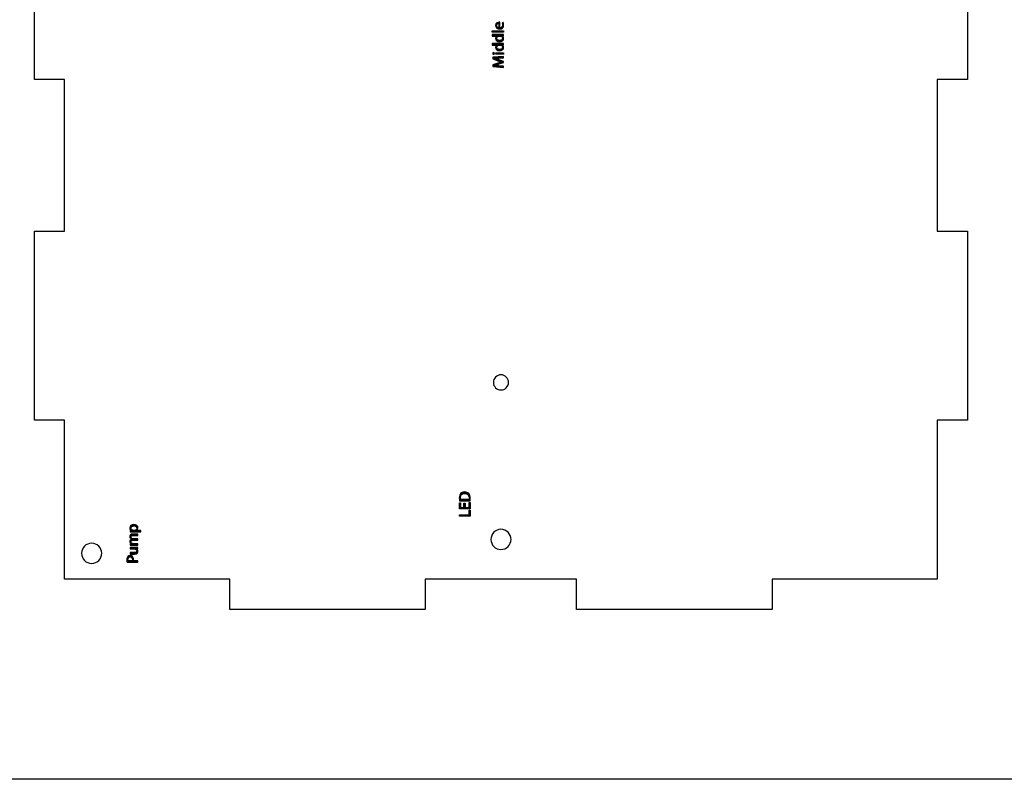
# Model space of a CAD drawing. Extents: x -1119 to 554, y -508 to 342.
# Tile 2 of 4: x -553 to 0, y -508 to -81. Entities that reach past the tile are written whole.
import ezdxf

# ---------------------------------------------------------------- set-up
doc = ezdxf.new("R2010")
doc.units = 0
doc.header["$MEASUREMENT"] = 0
doc.layers.add('LAYER_1', color=7, linetype='CONTINUOUS')

# ---------------------------------------------------------------- blocks, each defined once
blk = doc.blocks.new('BLOCK_3')
at = {"layer": 'LAYER_1', "color": 7}
blk.add_lwpolyline([(-527.59, -395.76), (-527.59, -306.47), (-544.6, -306.47), (-544.6, -200.17), (-527.59, -200.17), (-527.59, -115.13), (-544.6, -115.13), (-544.6, -30.09), (-527.59, -30.09), (-527.59, 54.95), (-544.6, 54.95), (-544.6, 161.25), (-527.59, 161.25), (-527.59, 250.54), (-434.75, 250.54), (-434.75, 267.54), (-324.91, 267.54), (-324.91, 250.54), (-239.87, 250.54), (-239.87, 267.54), (-130.03, 267.54), (-130.03, 250.54), (-37.19, 250.54), (-37.19, 161.25), (-20.19, 161.25), (-20.19, 54.95), (-37.19, 54.95), (-37.19, -30.09), (-20.19, -30.09), (-20.19, -115.13), (-37.19, -115.13), (-37.19, -200.17), (-20.19, -200.17), (-20.19, -306.47), (-37.19, -306.47), (-37.19, -395.76), (-130.03, -395.76), (-130.03, -412.77), (-239.87, -412.77), (-239.87, -395.76), (-324.91, -395.76), (-324.91, -412.77), (-434.75, -412.77), (-434.75, -395.76), (-527.59, -395.76)], dxfattribs=at)

msp = doc.modelspace()

# ---------------------------------------------------------------- hatches: boundary and pattern name
at = {"layer": 'LAYER_1'}
h = msp.add_hatch(color=1, dxfattribs=at)
h.dxf.hatch_style = 2
edge = h.paths.add_edge_path()
edge.add_spline(control_points=[(-283.01, -85.95), (-281.94, -85.93), (-281.5, -85.26), (-281.5, -84.46), (-281.5, -83.89), (-281.59, -83.54), (-281.72, -83.25), (-281.72, -83.25), (-281.15, -83.1), (-281.15, -83.1), (-281.03, -83.38), (-280.88, -83.87), (-280.88, -84.56), (-280.88, -85.9), (-281.77, -86.71), (-283.08, -86.71), (-284.39, -86.71), (-285.42, -85.93), (-285.42, -84.66), (-285.42, -83.23), (-284.18, -82.86), (-283.38, -82.86), (-283.21, -82.86), (-283.1, -82.87), (-283.01, -82.89), (-283.01, -82.89), (-283.01, -85.95), (-283.01, -85.95), (-283.01, -85.95), (-283.01, -85.95), (-283.01, -85.95)], knot_values=[0, 0, 0, 0, 1, 1, 1, 2, 2, 2, 3, 3, 3, 4, 4, 4, 5, 5, 5, 6, 6, 6, 7, 7, 7, 8, 8, 8, 9, 9, 9, 10, 10, 10, 10], degree=3, periodic=1)
edge = h.paths.add_edge_path()
edge.add_spline(control_points=[(-283.57, -83.63), (-284.07, -83.62), (-284.85, -83.83), (-284.85, -84.72), (-284.85, -85.54), (-284.12, -85.88), (-283.57, -85.94), (-283.57, -85.94), (-283.57, -83.63), (-283.57, -83.63)], knot_values=[0, 0, 0, 0, 1, 1, 1, 2, 2, 2, 3, 3, 3, 3], degree=3, periodic=1)
h = msp.add_hatch(color=1, dxfattribs=at)
h.dxf.hatch_style = 2
h.paths.add_polyline_path([(-287.36, -88.52), (-287.36, -87.72), (-280.97, -87.72), (-280.97, -88.52)])
h = msp.add_hatch(color=1, dxfattribs=at)
h.dxf.hatch_style = 2
edge = h.paths.add_edge_path()
edge.add_spline(control_points=[(-287.36, -89.84), (-287.36, -89.84), (-282.1, -89.84), (-282.1, -89.84), (-281.71, -89.84), (-281.27, -89.82), (-280.97, -89.8), (-280.97, -89.8), (-280.97, -90.5), (-280.97, -90.5), (-280.97, -90.5), (-281.73, -90.54), (-281.73, -90.54), (-281.73, -90.54), (-281.73, -90.56), (-281.73, -90.56), (-281.24, -90.8), (-280.88, -91.32), (-280.88, -92.03), (-280.88, -93.09), (-281.77, -93.9), (-283.09, -93.9), (-284.54, -93.91), (-285.42, -93.01), (-285.42, -91.95), (-285.42, -91.28), (-285.11, -90.84), (-284.76, -90.64), (-284.76, -90.64), (-284.76, -90.62), (-284.76, -90.62), (-284.76, -90.62), (-287.37, -90.62), (-287.37, -90.62), (-287.37, -90.62), (-287.37, -89.84), (-287.37, -89.84), (-287.37, -89.84), (-287.36, -89.84), (-287.36, -89.84)], knot_values=[0, 0, 0, 0, 1, 1, 1, 2, 2, 2, 3, 3, 3, 4, 4, 4, 5, 5, 5, 6, 6, 6, 7, 7, 7, 8, 8, 8, 9, 9, 9, 10, 10, 10, 11, 11, 11, 12, 12, 12, 13, 13, 13, 13], degree=3, periodic=1)
edge = h.paths.add_edge_path()
edge.add_spline(control_points=[(-283.56, -90.62), (-283.66, -90.62), (-283.79, -90.63), (-283.89, -90.65), (-284.38, -90.77), (-284.8, -91.21), (-284.8, -91.8), (-284.8, -92.62), (-284.08, -93.1), (-283.12, -93.1), (-282.24, -93.1), (-281.51, -92.66), (-281.51, -91.82), (-281.51, -91.29), (-281.87, -90.8), (-282.46, -90.66), (-282.57, -90.63), (-282.67, -90.62), (-282.8, -90.62), (-282.8, -90.62), (-283.56, -90.62), (-283.56, -90.62), (-283.56, -90.62), (-283.56, -90.62), (-283.56, -90.62)], knot_values=[0, 0, 0, 0, 1, 1, 1, 2, 2, 2, 3, 3, 3, 4, 4, 4, 5, 5, 5, 6, 6, 6, 7, 7, 7, 8, 8, 8, 8], degree=3, periodic=1)
h = msp.add_hatch(color=1, dxfattribs=at)
h.dxf.hatch_style = 2
edge = h.paths.add_edge_path()
edge.add_spline(control_points=[(-287.36, -94.91), (-287.36, -94.91), (-282.1, -94.91), (-282.1, -94.91), (-281.71, -94.91), (-281.27, -94.89), (-280.97, -94.88), (-280.97, -94.88), (-280.97, -95.58), (-280.97, -95.58), (-280.97, -95.58), (-281.73, -95.62), (-281.73, -95.62), (-281.73, -95.62), (-281.73, -95.64), (-281.73, -95.64), (-281.24, -95.88), (-280.88, -96.4), (-280.88, -97.11), (-280.88, -98.16), (-281.77, -98.98), (-283.09, -98.98), (-284.54, -98.99), (-285.42, -98.08), (-285.42, -97.03), (-285.42, -96.35), (-285.11, -95.91), (-284.76, -95.71), (-284.76, -95.71), (-284.76, -95.7), (-284.76, -95.7), (-284.76, -95.7), (-287.37, -95.7), (-287.37, -95.7), (-287.37, -95.7), (-287.37, -94.91), (-287.37, -94.91), (-287.37, -94.91), (-287.36, -94.91), (-287.36, -94.91)], knot_values=[0, 0, 0, 0, 1, 1, 1, 2, 2, 2, 3, 3, 3, 4, 4, 4, 5, 5, 5, 6, 6, 6, 7, 7, 7, 8, 8, 8, 9, 9, 9, 10, 10, 10, 11, 11, 11, 12, 12, 12, 13, 13, 13, 13], degree=3, periodic=1)
edge = h.paths.add_edge_path()
edge.add_spline(control_points=[(-283.56, -95.7), (-283.66, -95.7), (-283.79, -95.71), (-283.89, -95.73), (-284.38, -95.85), (-284.8, -96.28), (-284.8, -96.88), (-284.8, -97.7), (-284.08, -98.18), (-283.12, -98.18), (-282.24, -98.18), (-281.51, -97.74), (-281.51, -96.89), (-281.51, -96.36), (-281.87, -95.88), (-282.46, -95.73), (-282.57, -95.71), (-282.67, -95.7), (-282.8, -95.7), (-282.8, -95.7), (-283.56, -95.7), (-283.56, -95.7), (-283.56, -95.7), (-283.56, -95.7), (-283.56, -95.7)], knot_values=[0, 0, 0, 0, 1, 1, 1, 2, 2, 2, 3, 3, 3, 4, 4, 4, 5, 5, 5, 6, 6, 6, 7, 7, 7, 8, 8, 8, 8], degree=3, periodic=1)
h = msp.add_hatch(color=1, dxfattribs=at)
h.dxf.hatch_style = 2
edge = h.paths.add_edge_path()
edge.add_spline(control_points=[(-286.55, -99.89), (-286.28, -99.89), (-286.07, -100.08), (-286.07, -100.39), (-286.07, -100.68), (-286.29, -100.87), (-286.55, -100.87), (-286.82, -100.87), (-287.05, -100.68), (-287.05, -100.38), (-287.05, -100.09), (-286.83, -99.89), (-286.55, -99.89)], knot_values=[0, 0, 0, 0, 1, 1, 1, 2, 2, 2, 3, 3, 3, 4, 4, 4, 4], degree=3, periodic=1)
h.paths.add_polyline_path([(-280.97, -100.77), (-285.33, -100.77), (-285.33, -99.98), (-280.97, -99.98)])
h = msp.add_hatch(color=1, dxfattribs=at)
h.dxf.hatch_style = 2
edge = h.paths.add_edge_path()
edge.add_spline(control_points=[(-283.64, -102.98), (-284.48, -103.02), (-285.51, -103.07), (-286.26, -103.07), (-286.26, -103.07), (-286.26, -103.09), (-286.26, -103.09), (-285.55, -103.31), (-284.79, -103.55), (-283.95, -103.86), (-283.95, -103.86), (-281.01, -104.93), (-281.01, -104.93), (-281.01, -104.93), (-281.01, -105.53), (-281.01, -105.53), (-281.01, -105.53), (-283.9, -106.52), (-283.9, -106.52), (-284.76, -106.8), (-285.54, -107.04), (-286.26, -107.21), (-286.26, -107.21), (-286.26, -107.23), (-286.26, -107.23), (-285.5, -107.25), (-284.49, -107.29), (-283.57, -107.34), (-283.57, -107.34), (-280.97, -107.51), (-280.97, -107.51), (-280.97, -107.51), (-280.97, -108.25), (-280.97, -108.25), (-280.97, -108.25), (-287.04, -107.83), (-287.04, -107.83), (-287.04, -107.83), (-287.04, -106.83), (-287.04, -106.83), (-287.04, -106.83), (-284.1, -105.79), (-284.1, -105.79), (-283.36, -105.54), (-282.69, -105.35), (-282.06, -105.18), (-282.06, -105.18), (-282.06, -105.17), (-282.06, -105.17), (-282.67, -105), (-283.34, -104.79), (-284.1, -104.52), (-284.1, -104.52), (-287.04, -103.44), (-287.04, -103.44), (-287.04, -103.44), (-287.04, -102.44), (-287.04, -102.44), (-287.04, -102.44), (-280.97, -102.06), (-280.97, -102.06), (-280.97, -102.06), (-280.97, -102.83), (-280.97, -102.83), (-280.97, -102.83), (-283.64, -102.98), (-283.64, -102.98)], knot_values=[0, 0, 0, 0, 1, 1, 1, 2, 2, 2, 3, 3, 3, 4, 4, 4, 5, 5, 5, 6, 6, 6, 7, 7, 7, 8, 8, 8, 9, 9, 9, 10, 10, 10, 11, 11, 11, 12, 12, 12, 13, 13, 13, 14, 14, 14, 15, 15, 15, 16, 16, 16, 17, 17, 17, 18, 18, 18, 19, 19, 19, 20, 20, 20, 21, 21, 21, 22, 22, 22, 22], degree=3, periodic=1)
h = msp.add_hatch(color=1, dxfattribs=at)
h.dxf.hatch_style = 2
edge = h.paths.add_edge_path()
edge.add_spline(control_points=[(-305.66, -351.74), (-305.74, -351.26), (-305.79, -350.7), (-305.79, -350.08), (-305.79, -348.95), (-305.52, -348.15), (-305.04, -347.62), (-304.54, -347.07), (-303.84, -346.75), (-302.86, -346.75), (-301.87, -346.75), (-301.06, -347.07), (-300.5, -347.63), (-299.93, -348.2), (-299.63, -349.14), (-299.63, -350.32), (-299.63, -350.89), (-299.65, -351.35), (-299.7, -351.74), (-299.7, -351.74), (-305.66, -351.74), (-305.66, -351.74), (-305.66, -351.74), (-305.66, -351.74), (-305.66, -351.74)], knot_values=[0, 0, 0, 0, 1, 1, 1, 2, 2, 2, 3, 3, 3, 4, 4, 4, 5, 5, 5, 6, 6, 6, 7, 7, 7, 8, 8, 8, 8], degree=3, periodic=1)
edge = h.paths.add_edge_path()
edge.add_spline(control_points=[(-300.29, -350.96), (-300.26, -350.76), (-300.26, -350.47), (-300.26, -350.17), (-300.26, -348.48), (-301.19, -347.58), (-302.83, -347.58), (-304.26, -347.57), (-305.17, -348.38), (-305.17, -350.04), (-305.17, -350.45), (-305.14, -350.75), (-305.09, -350.96), (-305.09, -350.96), (-300.29, -350.96), (-300.29, -350.96)], knot_values=[0, 0, 0, 0, 1, 1, 1, 2, 2, 2, 3, 3, 3, 4, 4, 4, 5, 5, 5, 5], degree=3, periodic=1)
h = msp.add_hatch(color=1, dxfattribs=at)
h.dxf.hatch_style = 2
h.paths.add_polyline_path([(-302.52, -353.04), (-302.52, -355.39), (-300.34, -355.39), (-300.34, -352.76), (-299.68, -352.76), (-299.68, -356.18), (-305.75, -356.18), (-305.75, -352.89), (-305.09, -352.89), (-305.09, -355.39), (-303.17, -355.39), (-303.17, -353.04)])
h = msp.add_hatch(color=1, dxfattribs=at)
h.dxf.hatch_style = 2
h.paths.add_polyline_path([(-305.75, -360.43), (-305.75, -359.63), (-300.34, -359.63), (-300.34, -357.04), (-299.68, -357.04), (-299.68, -360.43)])
h = msp.add_hatch(color=1, dxfattribs=at)
h.dxf.hatch_style = 2
edge = h.paths.add_edge_path()
edge.add_spline(control_points=[(-489.44, -369.12), (-490, -369.12), (-490.45, -369.13), (-490.87, -369.15), (-490.87, -369.15), (-490.87, -368.45), (-490.87, -368.45), (-490.87, -368.45), (-490.12, -368.4), (-490.12, -368.4), (-490.12, -368.4), (-490.12, -368.39), (-490.12, -368.39), (-490.65, -368.07), (-490.96, -367.55), (-490.96, -366.84), (-490.96, -365.78), (-490.07, -364.98), (-488.75, -364.98), (-487.19, -364.98), (-486.41, -365.95), (-486.41, -366.97), (-486.41, -367.55), (-486.66, -368.05), (-487.1, -368.31), (-487.1, -368.31), (-487.1, -368.33), (-487.1, -368.33), (-487.1, -368.33), (-484.73, -368.33), (-484.73, -368.33), (-484.73, -368.33), (-484.73, -369.12), (-484.73, -369.12), (-484.73, -369.12), (-489.44, -369.12), (-489.44, -369.12), (-489.44, -369.12), (-489.44, -369.12), (-489.44, -369.12)], knot_values=[0, 0, 0, 0, 1, 1, 1, 2, 2, 2, 3, 3, 3, 4, 4, 4, 5, 5, 5, 6, 6, 6, 7, 7, 7, 8, 8, 8, 9, 9, 9, 10, 10, 10, 11, 11, 11, 12, 12, 12, 13, 13, 13, 13], degree=3, periodic=1)
edge = h.paths.add_edge_path()
edge.add_spline(control_points=[(-488.28, -368.33), (-488.17, -368.33), (-488.06, -368.32), (-487.96, -368.3), (-487.41, -368.15), (-487.03, -367.68), (-487.03, -367.11), (-487.03, -366.27), (-487.72, -365.79), (-488.72, -365.79), (-489.58, -365.79), (-490.33, -366.25), (-490.33, -367.08), (-490.33, -367.62), (-489.95, -368.14), (-489.35, -368.28), (-489.25, -368.31), (-489.14, -368.33), (-489.04, -368.33), (-489.04, -368.33), (-488.28, -368.33), (-488.28, -368.33), (-488.28, -368.33), (-488.28, -368.33), (-488.28, -368.33)], knot_values=[0, 0, 0, 0, 1, 1, 1, 2, 2, 2, 3, 3, 3, 4, 4, 4, 5, 5, 5, 6, 6, 6, 7, 7, 7, 8, 8, 8, 8], degree=3, periodic=1)
h = msp.add_hatch(color=1, dxfattribs=at)
h.dxf.hatch_style = 2
edge = h.paths.add_edge_path()
edge.add_spline(control_points=[(-489.69, -376.62), (-490.15, -376.62), (-490.51, -376.64), (-490.87, -376.66), (-490.87, -376.66), (-490.87, -375.96), (-490.87, -375.96), (-490.87, -375.96), (-490.16, -375.93), (-490.16, -375.93), (-490.16, -375.93), (-490.16, -375.9), (-490.16, -375.9), (-490.57, -375.66), (-490.96, -375.26), (-490.96, -374.53), (-490.96, -373.94), (-490.6, -373.49), (-490.08, -373.3), (-490.08, -373.3), (-490.08, -373.28), (-490.08, -373.28), (-490.34, -373.15), (-490.52, -372.97), (-490.65, -372.79), (-490.85, -372.53), (-490.96, -372.25), (-490.96, -371.83), (-490.96, -371.25), (-490.58, -370.39), (-489.07, -370.39), (-489.07, -370.39), (-486.51, -370.39), (-486.51, -370.39), (-486.51, -370.39), (-486.51, -371.17), (-486.51, -371.17), (-486.51, -371.17), (-488.97, -371.17), (-488.97, -371.17), (-489.81, -371.17), (-490.31, -371.48), (-490.31, -372.11), (-490.31, -372.57), (-489.98, -372.91), (-489.6, -373.06), (-489.48, -373.09), (-489.35, -373.12), (-489.2, -373.12), (-489.2, -373.12), (-486.51, -373.12), (-486.51, -373.12), (-486.51, -373.12), (-486.51, -373.89), (-486.51, -373.89), (-486.51, -373.89), (-489.12, -373.89), (-489.12, -373.89), (-489.81, -373.89), (-490.31, -374.2), (-490.31, -374.8), (-490.31, -375.29), (-489.91, -375.66), (-489.52, -375.78), (-489.41, -375.83), (-489.26, -375.85), (-489.13, -375.85), (-489.13, -375.85), (-486.51, -375.85), (-486.51, -375.85), (-486.51, -375.85), (-486.51, -376.62), (-486.51, -376.62), (-486.51, -376.62), (-489.69, -376.62), (-489.69, -376.62), (-489.69, -376.62), (-489.69, -376.62), (-489.69, -376.62)], knot_values=[0, 0, 0, 0, 1, 1, 1, 2, 2, 2, 3, 3, 3, 4, 4, 4, 5, 5, 5, 6, 6, 6, 7, 7, 7, 8, 8, 8, 9, 9, 9, 10, 10, 10, 11, 11, 11, 12, 12, 12, 13, 13, 13, 14, 14, 14, 15, 15, 15, 16, 16, 16, 17, 17, 17, 18, 18, 18, 19, 19, 19, 20, 20, 20, 21, 21, 21, 22, 22, 22, 23, 23, 23, 24, 24, 24, 25, 25, 25, 26, 26, 26, 26], degree=3, periodic=1)
h = msp.add_hatch(color=1, dxfattribs=at)
h.dxf.hatch_style = 2
edge = h.paths.add_edge_path()
edge.add_spline(control_points=[(-487.71, -377.94), (-487.25, -377.94), (-486.85, -377.93), (-486.51, -377.9), (-486.51, -377.9), (-486.51, -378.6), (-486.51, -378.6), (-486.51, -378.6), (-487.22, -378.65), (-487.22, -378.65), (-487.22, -378.65), (-487.22, -378.67), (-487.22, -378.67), (-486.87, -378.86), (-486.41, -379.33), (-486.41, -380.11), (-486.41, -380.79), (-486.8, -381.61), (-488.32, -381.61), (-488.32, -381.61), (-490.87, -381.61), (-490.87, -381.61), (-490.87, -381.61), (-490.87, -380.82), (-490.87, -380.82), (-490.87, -380.82), (-488.46, -380.82), (-488.46, -380.82), (-487.63, -380.82), (-487.07, -380.55), (-487.07, -379.84), (-487.07, -379.31), (-487.44, -378.94), (-487.8, -378.8), (-487.9, -378.76), (-488.05, -378.73), (-488.2, -378.73), (-488.2, -378.73), (-490.87, -378.73), (-490.87, -378.73), (-490.87, -378.73), (-490.87, -377.94), (-490.87, -377.94), (-490.87, -377.94), (-487.71, -377.94), (-487.71, -377.94), (-487.71, -377.94), (-487.71, -377.94), (-487.71, -377.94)], knot_values=[0, 0, 0, 0, 1, 1, 1, 2, 2, 2, 3, 3, 3, 4, 4, 4, 5, 5, 5, 6, 6, 6, 7, 7, 7, 8, 8, 8, 9, 9, 9, 10, 10, 10, 11, 11, 11, 12, 12, 12, 13, 13, 13, 14, 14, 14, 15, 15, 15, 16, 16, 16, 16], degree=3, periodic=1)
h = msp.add_hatch(color=1, dxfattribs=at)
h.dxf.hatch_style = 2
edge = h.paths.add_edge_path()
edge.add_spline(control_points=[(-492.51, -386.21), (-492.57, -385.83), (-492.62, -385.33), (-492.62, -384.71), (-492.62, -383.93), (-492.44, -383.36), (-492.12, -383), (-491.83, -382.68), (-491.39, -382.47), (-490.85, -382.47), (-490.3, -382.47), (-489.87, -382.63), (-489.55, -382.94), (-489.11, -383.36), (-488.89, -384.03), (-488.89, -384.79), (-488.89, -385.03), (-488.89, -385.24), (-488.94, -385.42), (-488.94, -385.42), (-486.51, -385.42), (-486.51, -385.42), (-486.51, -385.42), (-486.51, -386.21), (-486.51, -386.21), (-486.51, -386.21), (-492.51, -386.21), (-492.51, -386.21)], knot_values=[0, 0, 0, 0, 1, 1, 1, 2, 2, 2, 3, 3, 3, 4, 4, 4, 5, 5, 5, 6, 6, 6, 7, 7, 7, 8, 8, 8, 9, 9, 9, 9], degree=3, periodic=1)
edge = h.paths.add_edge_path()
edge.add_spline(control_points=[(-489.58, -385.42), (-489.53, -385.25), (-489.52, -385.04), (-489.52, -384.78), (-489.52, -383.83), (-489.98, -383.26), (-490.8, -383.26), (-491.61, -383.26), (-492, -383.83), (-492, -384.69), (-492, -385.03), (-491.97, -385.29), (-491.94, -385.43), (-491.94, -385.43), (-489.58, -385.43), (-489.58, -385.43), (-489.58, -385.43), (-489.58, -385.42), (-489.58, -385.42)], knot_values=[0, 0, 0, 0, 1, 1, 1, 2, 2, 2, 3, 3, 3, 4, 4, 4, 5, 5, 5, 6, 6, 6, 6], degree=3, periodic=1)

# ---------------------------------------------------------------- linework, layer by layer
at = {"layer": 'LAYER_1', "color": 7}
msp.add_lwpolyline([(-1118.61, 342.23), (553.83, 342.23), (553.83, -508.16), (-1118.61, -508.16), (-1118.61, 342.23)], dxfattribs=at)
at = {"layer": 'LAYER_1'}
for points in [[(-287.36, -88.52), (-287.36, -87.72), (-280.97, -87.72), (-280.97, -88.52), (-287.36, -88.52)], [(-280.97, -100.77), (-285.33, -100.77), (-285.33, -99.98), (-280.97, -99.98), (-280.97, -100.77)], [(-302.52, -353.04), (-302.52, -355.39), (-300.34, -355.39), (-300.34, -352.76), (-299.68, -352.76), (-299.68, -356.18), (-305.75, -356.18), (-305.75, -352.89), (-305.09, -352.89), (-305.09, -355.39), (-303.17, -355.39), (-303.17, -353.04), (-302.52, -353.04)], [(-305.75, -360.43), (-305.75, -359.63), (-300.34, -359.63), (-300.34, -357.04), (-299.68, -357.04), (-299.68, -360.43), (-305.75, -360.43)]]:
    msp.add_lwpolyline(points, dxfattribs=at)
for points, knots in [([(-283.01, -85.95), (-281.94, -85.93), (-281.5, -85.26), (-281.5, -84.46), (-281.5, -83.89), (-281.59, -83.54), (-281.72, -83.25), (-281.72, -83.25), (-281.15, -83.1), (-281.15, -83.1), (-281.03, -83.38), (-280.88, -83.87), (-280.88, -84.56), (-280.88, -85.9), (-281.77, -86.71), (-283.08, -86.71), (-284.39, -86.71), (-285.42, -85.93), (-285.42, -84.66), (-285.42, -83.23), (-284.18, -82.86), (-283.38, -82.86), (-283.21, -82.86), (-283.1, -82.87), (-283.01, -82.89), (-283.01, -82.89), (-283.01, -85.95), (-283.01, -85.95), (-283.01, -85.95), (-283.01, -85.95), (-283.01, -85.95)], [0, 0, 0, 0, 1, 1, 1, 2, 2, 2, 3, 3, 3, 4, 4, 4, 5, 5, 5, 6, 6, 6, 7, 7, 7, 8, 8, 8, 9, 9, 9, 10, 10, 10, 10]), ([(-283.57, -83.63), (-284.07, -83.62), (-284.85, -83.83), (-284.85, -84.72), (-284.85, -85.54), (-284.12, -85.88), (-283.57, -85.94), (-283.57, -85.94), (-283.57, -83.63), (-283.57, -83.63)], [0, 0, 0, 0, 1, 1, 1, 2, 2, 2, 3, 3, 3, 3]), ([(-287.36, -89.84), (-287.36, -89.84), (-282.1, -89.84), (-282.1, -89.84), (-281.71, -89.84), (-281.27, -89.82), (-280.97, -89.8), (-280.97, -89.8), (-280.97, -90.5), (-280.97, -90.5), (-280.97, -90.5), (-281.73, -90.54), (-281.73, -90.54), (-281.73, -90.54), (-281.73, -90.56), (-281.73, -90.56), (-281.24, -90.8), (-280.88, -91.32), (-280.88, -92.03), (-280.88, -93.09), (-281.77, -93.9), (-283.09, -93.9), (-284.54, -93.91), (-285.42, -93.01), (-285.42, -91.95), (-285.42, -91.28), (-285.11, -90.84), (-284.76, -90.64), (-284.76, -90.64), (-284.76, -90.62), (-284.76, -90.62), (-284.76, -90.62), (-287.37, -90.62), (-287.37, -90.62), (-287.37, -90.62), (-287.37, -89.84), (-287.37, -89.84), (-287.37, -89.84), (-287.36, -89.84), (-287.36, -89.84)], [0, 0, 0, 0, 1, 1, 1, 2, 2, 2, 3, 3, 3, 4, 4, 4, 5, 5, 5, 6, 6, 6, 7, 7, 7, 8, 8, 8, 9, 9, 9, 10, 10, 10, 11, 11, 11, 12, 12, 12, 13, 13, 13, 13]), ([(-283.56, -90.62), (-283.66, -90.62), (-283.79, -90.63), (-283.89, -90.65), (-284.38, -90.77), (-284.8, -91.21), (-284.8, -91.8), (-284.8, -92.62), (-284.08, -93.1), (-283.12, -93.1), (-282.24, -93.1), (-281.51, -92.66), (-281.51, -91.82), (-281.51, -91.29), (-281.87, -90.8), (-282.46, -90.66), (-282.57, -90.63), (-282.67, -90.62), (-282.8, -90.62), (-282.8, -90.62), (-283.56, -90.62), (-283.56, -90.62), (-283.56, -90.62), (-283.56, -90.62), (-283.56, -90.62)], [0, 0, 0, 0, 1, 1, 1, 2, 2, 2, 3, 3, 3, 4, 4, 4, 5, 5, 5, 6, 6, 6, 7, 7, 7, 8, 8, 8, 8]), ([(-287.36, -94.91), (-287.36, -94.91), (-282.1, -94.91), (-282.1, -94.91), (-281.71, -94.91), (-281.27, -94.89), (-280.97, -94.88), (-280.97, -94.88), (-280.97, -95.58), (-280.97, -95.58), (-280.97, -95.58), (-281.73, -95.62), (-281.73, -95.62), (-281.73, -95.62), (-281.73, -95.64), (-281.73, -95.64), (-281.24, -95.88), (-280.88, -96.4), (-280.88, -97.11), (-280.88, -98.16), (-281.77, -98.98), (-283.09, -98.98), (-284.54, -98.99), (-285.42, -98.08), (-285.42, -97.03), (-285.42, -96.35), (-285.11, -95.91), (-284.76, -95.71), (-284.76, -95.71), (-284.76, -95.7), (-284.76, -95.7), (-284.76, -95.7), (-287.37, -95.7), (-287.37, -95.7), (-287.37, -95.7), (-287.37, -94.91), (-287.37, -94.91), (-287.37, -94.91), (-287.36, -94.91), (-287.36, -94.91)], [0, 0, 0, 0, 1, 1, 1, 2, 2, 2, 3, 3, 3, 4, 4, 4, 5, 5, 5, 6, 6, 6, 7, 7, 7, 8, 8, 8, 9, 9, 9, 10, 10, 10, 11, 11, 11, 12, 12, 12, 13, 13, 13, 13]), ([(-283.56, -95.7), (-283.66, -95.7), (-283.79, -95.71), (-283.89, -95.73), (-284.38, -95.85), (-284.8, -96.28), (-284.8, -96.88), (-284.8, -97.7), (-284.08, -98.18), (-283.12, -98.18), (-282.24, -98.18), (-281.51, -97.74), (-281.51, -96.89), (-281.51, -96.36), (-281.87, -95.88), (-282.46, -95.73), (-282.57, -95.71), (-282.67, -95.7), (-282.8, -95.7), (-282.8, -95.7), (-283.56, -95.7), (-283.56, -95.7), (-283.56, -95.7), (-283.56, -95.7), (-283.56, -95.7)], [0, 0, 0, 0, 1, 1, 1, 2, 2, 2, 3, 3, 3, 4, 4, 4, 5, 5, 5, 6, 6, 6, 7, 7, 7, 8, 8, 8, 8]), ([(-286.55, -99.89), (-286.28, -99.89), (-286.07, -100.08), (-286.07, -100.39), (-286.07, -100.68), (-286.29, -100.87), (-286.55, -100.87), (-286.82, -100.87), (-287.05, -100.68), (-287.05, -100.38), (-287.05, -100.09), (-286.83, -99.89), (-286.55, -99.89)], [0, 0, 0, 0, 1, 1, 1, 2, 2, 2, 3, 3, 3, 4, 4, 4, 4]), ([(-283.64, -102.98), (-284.48, -103.02), (-285.51, -103.07), (-286.26, -103.07), (-286.26, -103.07), (-286.26, -103.09), (-286.26, -103.09), (-285.55, -103.31), (-284.79, -103.55), (-283.95, -103.86), (-283.95, -103.86), (-281.01, -104.93), (-281.01, -104.93), (-281.01, -104.93), (-281.01, -105.53), (-281.01, -105.53), (-281.01, -105.53), (-283.9, -106.52), (-283.9, -106.52), (-284.76, -106.8), (-285.54, -107.04), (-286.26, -107.21), (-286.26, -107.21), (-286.26, -107.23), (-286.26, -107.23), (-285.5, -107.25), (-284.49, -107.29), (-283.57, -107.34), (-283.57, -107.34), (-280.97, -107.51), (-280.97, -107.51), (-280.97, -107.51), (-280.97, -108.25), (-280.97, -108.25), (-280.97, -108.25), (-287.04, -107.83), (-287.04, -107.83), (-287.04, -107.83), (-287.04, -106.83), (-287.04, -106.83), (-287.04, -106.83), (-284.1, -105.79), (-284.1, -105.79), (-283.36, -105.54), (-282.69, -105.35), (-282.06, -105.18), (-282.06, -105.18), (-282.06, -105.17), (-282.06, -105.17), (-282.67, -105), (-283.34, -104.79), (-284.1, -104.52), (-284.1, -104.52), (-287.04, -103.44), (-287.04, -103.44), (-287.04, -103.44), (-287.04, -102.44), (-287.04, -102.44), (-287.04, -102.44), (-280.97, -102.06), (-280.97, -102.06), (-280.97, -102.06), (-280.97, -102.83), (-280.97, -102.83), (-280.97, -102.83), (-283.64, -102.98), (-283.64, -102.98)], [0, 0, 0, 0, 1, 1, 1, 2, 2, 2, 3, 3, 3, 4, 4, 4, 5, 5, 5, 6, 6, 6, 7, 7, 7, 8, 8, 8, 9, 9, 9, 10, 10, 10, 11, 11, 11, 12, 12, 12, 13, 13, 13, 14, 14, 14, 15, 15, 15, 16, 16, 16, 17, 17, 17, 18, 18, 18, 19, 19, 19, 20, 20, 20, 21, 21, 21, 22, 22, 22, 22]), ([(-305.66, -351.74), (-305.74, -351.26), (-305.79, -350.7), (-305.79, -350.08), (-305.79, -348.95), (-305.52, -348.15), (-305.04, -347.62), (-304.54, -347.07), (-303.84, -346.75), (-302.86, -346.75), (-301.87, -346.75), (-301.06, -347.07), (-300.5, -347.63), (-299.93, -348.2), (-299.63, -349.14), (-299.63, -350.32), (-299.63, -350.89), (-299.65, -351.35), (-299.7, -351.74), (-299.7, -351.74), (-305.66, -351.74), (-305.66, -351.74), (-305.66, -351.74), (-305.66, -351.74), (-305.66, -351.74)], [0, 0, 0, 0, 1, 1, 1, 2, 2, 2, 3, 3, 3, 4, 4, 4, 5, 5, 5, 6, 6, 6, 7, 7, 7, 8, 8, 8, 8]), ([(-300.29, -350.96), (-300.26, -350.76), (-300.26, -350.47), (-300.26, -350.17), (-300.26, -348.48), (-301.19, -347.58), (-302.83, -347.58), (-304.26, -347.57), (-305.17, -348.38), (-305.17, -350.04), (-305.17, -350.45), (-305.14, -350.75), (-305.09, -350.96), (-305.09, -350.96), (-300.29, -350.96), (-300.29, -350.96)], [0, 0, 0, 0, 1, 1, 1, 2, 2, 2, 3, 3, 3, 4, 4, 4, 5, 5, 5, 5]), ([(-489.44, -369.12), (-490, -369.12), (-490.45, -369.13), (-490.87, -369.15), (-490.87, -369.15), (-490.87, -368.45), (-490.87, -368.45), (-490.87, -368.45), (-490.12, -368.4), (-490.12, -368.4), (-490.12, -368.4), (-490.12, -368.39), (-490.12, -368.39), (-490.65, -368.07), (-490.96, -367.55), (-490.96, -366.84), (-490.96, -365.78), (-490.07, -364.98), (-488.75, -364.98), (-487.19, -364.98), (-486.41, -365.95), (-486.41, -366.97), (-486.41, -367.55), (-486.66, -368.05), (-487.1, -368.31), (-487.1, -368.31), (-487.1, -368.33), (-487.1, -368.33), (-487.1, -368.33), (-484.73, -368.33), (-484.73, -368.33), (-484.73, -368.33), (-484.73, -369.12), (-484.73, -369.12), (-484.73, -369.12), (-489.44, -369.12), (-489.44, -369.12), (-489.44, -369.12), (-489.44, -369.12), (-489.44, -369.12)], [0, 0, 0, 0, 1, 1, 1, 2, 2, 2, 3, 3, 3, 4, 4, 4, 5, 5, 5, 6, 6, 6, 7, 7, 7, 8, 8, 8, 9, 9, 9, 10, 10, 10, 11, 11, 11, 12, 12, 12, 13, 13, 13, 13]), ([(-489.69, -376.62), (-490.15, -376.62), (-490.51, -376.64), (-490.87, -376.66), (-490.87, -376.66), (-490.87, -375.96), (-490.87, -375.96), (-490.87, -375.96), (-490.16, -375.93), (-490.16, -375.93), (-490.16, -375.93), (-490.16, -375.9), (-490.16, -375.9), (-490.57, -375.66), (-490.96, -375.26), (-490.96, -374.53), (-490.96, -373.94), (-490.6, -373.49), (-490.08, -373.3), (-490.08, -373.3), (-490.08, -373.28), (-490.08, -373.28), (-490.34, -373.15), (-490.52, -372.97), (-490.65, -372.79), (-490.85, -372.53), (-490.96, -372.25), (-490.96, -371.83), (-490.96, -371.25), (-490.58, -370.39), (-489.07, -370.39), (-489.07, -370.39), (-486.51, -370.39), (-486.51, -370.39), (-486.51, -370.39), (-486.51, -371.17), (-486.51, -371.17), (-486.51, -371.17), (-488.97, -371.17), (-488.97, -371.17), (-489.81, -371.17), (-490.31, -371.48), (-490.31, -372.11), (-490.31, -372.57), (-489.98, -372.91), (-489.6, -373.06), (-489.48, -373.09), (-489.35, -373.12), (-489.2, -373.12), (-489.2, -373.12), (-486.51, -373.12), (-486.51, -373.12), (-486.51, -373.12), (-486.51, -373.89), (-486.51, -373.89), (-486.51, -373.89), (-489.12, -373.89), (-489.12, -373.89), (-489.81, -373.89), (-490.31, -374.2), (-490.31, -374.8), (-490.31, -375.29), (-489.91, -375.66), (-489.52, -375.78), (-489.41, -375.83), (-489.26, -375.85), (-489.13, -375.85), (-489.13, -375.85), (-486.51, -375.85), (-486.51, -375.85), (-486.51, -375.85), (-486.51, -376.62), (-486.51, -376.62), (-486.51, -376.62), (-489.69, -376.62), (-489.69, -376.62), (-489.69, -376.62), (-489.69, -376.62), (-489.69, -376.62)], [0, 0, 0, 0, 1, 1, 1, 2, 2, 2, 3, 3, 3, 4, 4, 4, 5, 5, 5, 6, 6, 6, 7, 7, 7, 8, 8, 8, 9, 9, 9, 10, 10, 10, 11, 11, 11, 12, 12, 12, 13, 13, 13, 14, 14, 14, 15, 15, 15, 16, 16, 16, 17, 17, 17, 18, 18, 18, 19, 19, 19, 20, 20, 20, 21, 21, 21, 22, 22, 22, 23, 23, 23, 24, 24, 24, 25, 25, 25, 26, 26, 26, 26]), ([(-488.28, -368.33), (-488.17, -368.33), (-488.06, -368.32), (-487.96, -368.3), (-487.41, -368.15), (-487.03, -367.68), (-487.03, -367.11), (-487.03, -366.27), (-487.72, -365.79), (-488.72, -365.79), (-489.58, -365.79), (-490.33, -366.25), (-490.33, -367.08), (-490.33, -367.62), (-489.95, -368.14), (-489.35, -368.28), (-489.25, -368.31), (-489.14, -368.33), (-489.04, -368.33), (-489.04, -368.33), (-488.28, -368.33), (-488.28, -368.33), (-488.28, -368.33), (-488.28, -368.33), (-488.28, -368.33)], [0, 0, 0, 0, 1, 1, 1, 2, 2, 2, 3, 3, 3, 4, 4, 4, 5, 5, 5, 6, 6, 6, 7, 7, 7, 8, 8, 8, 8]), ([(-487.71, -377.94), (-487.25, -377.94), (-486.85, -377.93), (-486.51, -377.9), (-486.51, -377.9), (-486.51, -378.6), (-486.51, -378.6), (-486.51, -378.6), (-487.22, -378.65), (-487.22, -378.65), (-487.22, -378.65), (-487.22, -378.67), (-487.22, -378.67), (-486.87, -378.86), (-486.41, -379.33), (-486.41, -380.11), (-486.41, -380.79), (-486.8, -381.61), (-488.32, -381.61), (-488.32, -381.61), (-490.87, -381.61), (-490.87, -381.61), (-490.87, -381.61), (-490.87, -380.82), (-490.87, -380.82), (-490.87, -380.82), (-488.46, -380.82), (-488.46, -380.82), (-487.63, -380.82), (-487.07, -380.55), (-487.07, -379.84), (-487.07, -379.31), (-487.44, -378.94), (-487.8, -378.8), (-487.9, -378.76), (-488.05, -378.73), (-488.2, -378.73), (-488.2, -378.73), (-490.87, -378.73), (-490.87, -378.73), (-490.87, -378.73), (-490.87, -377.94), (-490.87, -377.94), (-490.87, -377.94), (-487.71, -377.94), (-487.71, -377.94), (-487.71, -377.94), (-487.71, -377.94), (-487.71, -377.94)], [0, 0, 0, 0, 1, 1, 1, 2, 2, 2, 3, 3, 3, 4, 4, 4, 5, 5, 5, 6, 6, 6, 7, 7, 7, 8, 8, 8, 9, 9, 9, 10, 10, 10, 11, 11, 11, 12, 12, 12, 13, 13, 13, 14, 14, 14, 15, 15, 15, 16, 16, 16, 16]), ([(-492.51, -386.21), (-492.57, -385.83), (-492.62, -385.33), (-492.62, -384.71), (-492.62, -383.93), (-492.44, -383.36), (-492.12, -383), (-491.83, -382.68), (-491.39, -382.47), (-490.85, -382.47), (-490.3, -382.47), (-489.87, -382.63), (-489.55, -382.94), (-489.11, -383.36), (-488.89, -384.03), (-488.89, -384.79), (-488.89, -385.03), (-488.89, -385.24), (-488.94, -385.42), (-488.94, -385.42), (-486.51, -385.42), (-486.51, -385.42), (-486.51, -385.42), (-486.51, -386.21), (-486.51, -386.21), (-486.51, -386.21), (-492.51, -386.21), (-492.51, -386.21)], [0, 0, 0, 0, 1, 1, 1, 2, 2, 2, 3, 3, 3, 4, 4, 4, 5, 5, 5, 6, 6, 6, 7, 7, 7, 8, 8, 8, 9, 9, 9, 9]), ([(-489.58, -385.42), (-489.53, -385.25), (-489.52, -385.04), (-489.52, -384.78), (-489.52, -383.83), (-489.98, -383.26), (-490.8, -383.26), (-491.61, -383.26), (-492, -383.83), (-492, -384.69), (-492, -385.03), (-491.97, -385.29), (-491.94, -385.43), (-491.94, -385.43), (-489.58, -385.43), (-489.58, -385.43), (-489.58, -385.43), (-489.58, -385.42), (-489.58, -385.42)], [0, 0, 0, 0, 1, 1, 1, 2, 2, 2, 3, 3, 3, 4, 4, 4, 5, 5, 5, 6, 6, 6, 6])]:
    msp.add_open_spline(points, degree=3, knots=knots, dxfattribs=at)
at = {"layer": 'LAYER_1', "color": 7}
for points in [[(-282.39, -280.96), (-280.04, -280.96), (-278.14, -282.86), (-278.14, -285.21), (-278.14, -287.56), (-280.04, -289.46), (-282.39, -289.46), (-284.74, -289.46), (-286.64, -287.56), (-286.64, -285.21), (-286.64, -282.86), (-284.74, -280.96), (-282.39, -280.96)], [(-282.39, -367.73), (-279.26, -367.73), (-276.72, -370.27), (-276.72, -373.4), (-276.72, -376.53), (-279.26, -379.07), (-282.39, -379.07), (-285.52, -379.07), (-288.06, -376.53), (-288.06, -373.4), (-288.06, -370.27), (-285.52, -367.73), (-282.39, -367.73)], [(-512.43, -375.56), (-509.3, -375.56), (-506.76, -378.09), (-506.76, -381.22), (-506.76, -384.36), (-509.3, -386.89), (-512.43, -386.89), (-515.56, -386.89), (-518.1, -384.36), (-518.1, -381.22), (-518.1, -378.09), (-515.56, -375.56), (-512.43, -375.56)]]:
    msp.add_open_spline(points, degree=3, knots=[0, 0, 0, 0, 1, 1, 1, 2, 2, 2, 3, 3, 3, 4, 4, 4, 4], dxfattribs=at)

# ---------------------------------------------------------------- block references
at = {"layer": 'LAYER_1'}
msp.add_blockref('BLOCK_3', (0, 0), dxfattribs=at)

doc.saveas('drawing.dxf')
